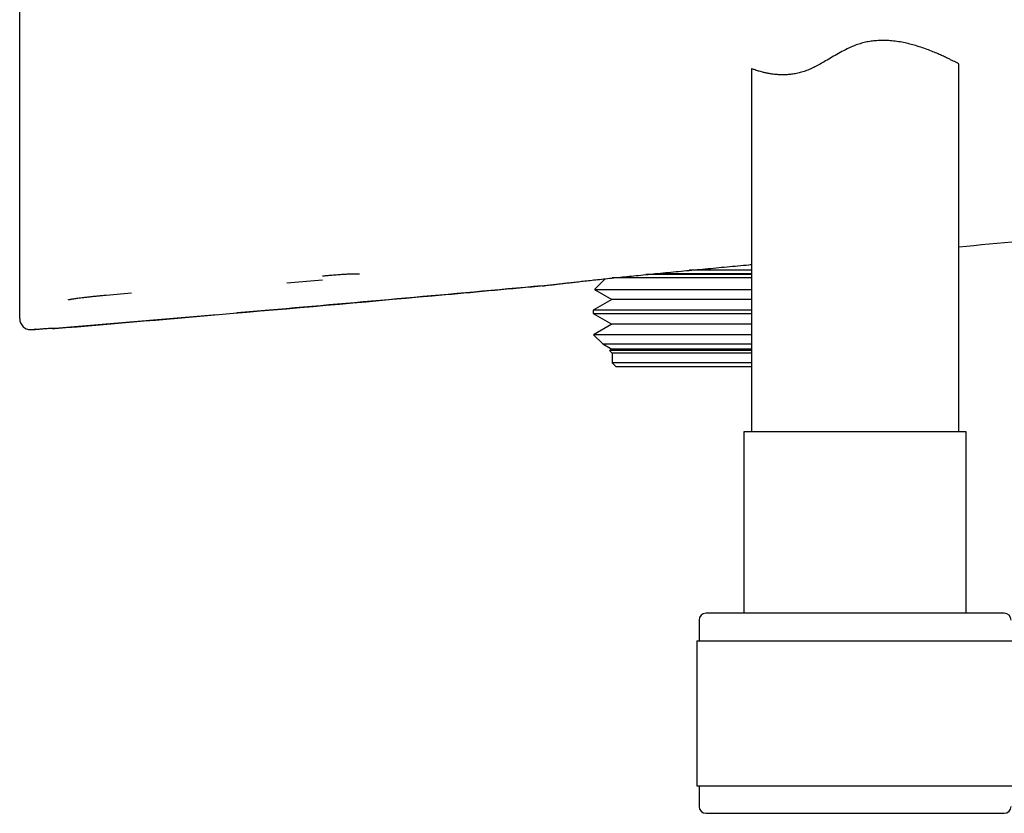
# Model space of a CAD drawing. Header units: millimetres. Extents: x 8 to 1894, y 12 to 2723.
# Tile 105 of 152: x 1385 to 1456, y 1523 to 1581. Entities that reach past the tile are written whole.
import ezdxf

# ---------------------------------------------------------------- set-up
doc = ezdxf.new("R2010")
doc.units = ezdxf.units.MM

msp = doc.modelspace()

# ---------------------------------------------------------------- linework, layer by layer
at = {"color": 7, "linetype": 'Continuous', "lineweight": 30}
for p, q in [((1452.764, 1550.798), (1452.764, 1577.471)), ((1437.764, 1577.109), (1437.764, 1550.798)), ((1436.764, 1562.203), (1430.113, 1562.203)), ((1430.782, 1562.269), (1437.764, 1562.269)), ((1436.764, 1562.508), (1433.24, 1562.508)), ((1437.764, 1562.508), (1436.764, 1562.508)), ((1437.764, 1562.203), (1436.764, 1562.203)), ((1406.69, 1561.8), (1404.098, 1561.569)), ((1427.156, 1561.9), (1426.384, 1561.128)), ((1436.764, 1561.955), (1427.678, 1561.955)), ((1437.764, 1561.955), (1436.764, 1561.955)), ((1391.018, 1560.706), (1392.866, 1560.866)), ((1426.384, 1561.128), (1427.64, 1560.403)), ((1426.384, 1561.128), (1437.764, 1561.128)), ((1427.64, 1560.403), (1426.287, 1559.622)), ((1436.764, 1560.403), (1427.64, 1560.403)), ((1437.764, 1560.403), (1436.764, 1560.403)), ((1426.287, 1559.622), (1426.287, 1559.385)), ((1436.764, 1559.622), (1426.287, 1559.622)), ((1426.287, 1559.385), (1427.64, 1558.603)), ((1426.287, 1559.385), (1437.764, 1559.385)), ((1437.764, 1559.622), (1436.764, 1559.622)), ((1384.764, 1559.009), (1384.764, 1559.156)), ((1399.039, 1559.294), (1387.307, 1558.283)), ((1385.631, 1558.212), (1385.806, 1558.227)), ((1385.918, 1558.236), (1385.806, 1558.227)), ((1387.307, 1558.289), (1387.307, 1558.286)), ((1387.307, 1558.283), (1387.307, 1558.286)), ((1427.64, 1558.603), (1426.328, 1557.845)), ((1436.764, 1558.603), (1427.64, 1558.603)), ((1437.764, 1558.603), (1436.764, 1558.603)), ((1426.328, 1557.845), (1427, 1557.173)), ((1436.764, 1557.845), (1426.328, 1557.845)), ((1437.764, 1557.845), (1436.764, 1557.845)), ((1427, 1557.173), (1427.64, 1556.803)), ((1427, 1557.173), (1437.764, 1557.173)), ((1427.64, 1556.803), (1427.469, 1556.704)), ((1427.469, 1556.704), (1427.664, 1556.508)), ((1436.764, 1556.704), (1427.469, 1556.704)), ((1436.764, 1556.803), (1427.64, 1556.803)), ((1427.664, 1556.508), (1427.664, 1555.808)), ((1436.764, 1556.508), (1427.664, 1556.508)), ((1437.764, 1556.803), (1436.764, 1556.803)), ((1437.764, 1556.704), (1436.764, 1556.704)), ((1437.764, 1556.508), (1436.764, 1556.508)), ((1427.664, 1555.808), (1427.964, 1555.508)), ((1436.764, 1555.808), (1427.664, 1555.808)), ((1437.764, 1555.808), (1436.764, 1555.808)), ((1436.764, 1555.508), (1427.964, 1555.508)), ((1437.764, 1555.508), (1436.764, 1555.508)), ((1437.214, 1550.798), (1437.214, 1537.675)), ((1453.314, 1550.798), (1437.214, 1550.798)), ((1453.314, 1537.675), (1453.314, 1550.798)), ((1456.064, 1537.675), (1434.464, 1537.675)), ((1433.964, 1537.175), (1433.964, 1535.675)), ((1433.789, 1535.675), (1433.789, 1525.175)), ((1433.789, 1535.675), (1456.739, 1535.675)), ((1433.789, 1525.175), (1456.739, 1525.175)), ((1433.964, 1525.175), (1433.964, 1523.675)), ((1434.464, 1523.175), (1456.064, 1523.175))]:
    msp.add_line(p, q, dxfattribs=at)
for centre, start, end in [((1434.464, 1537.175), 90, 180), ((1456.064, 1537.175), 0, 90), ((1434.464, 1523.675), 180, 270), ((1456.064, 1523.675), 270, 0)]:
    msp.add_arc(centre, 0.5, start, end, dxfattribs=at)
for points, knots in [([(1384.764, 1576.014), (1384.764, 1576.472), (1384.764, 1577.431), (1384.764, 1579.003), (1384.764, 1580.751), (1384.764, 1582.682), (1384.764, 1584.793), (1384.764, 1586.953), (1384.764, 1588.749), (1384.764, 1590.118), (1384.764, 1591.138), (1384.764, 1592.165), (1384.764, 1593.126), (1384.764, 1593.991), (1384.764, 1594.819), (1384.764, 1595.768), (1384.764, 1596.805), (1384.764, 1597.831), (1384.764, 1598.712), (1384.764, 1599.479), (1384.764, 1599.952), (1384.764, 1600.173)], [0, 0, 0, 0, 0.064176, 0.134289, 0.210409, 0.292588, 0.380868, 0.475284, 0.559367, 0.600283, 0.641347, 0.68256, 0.723923, 0.756379, 0.785911, 0.821609, 0.868301, 0.908043, 0.942407, 0.973057, 1, 1, 1, 1]), ([(1452.762, 1577.471), (1452.762, 1577.471), (1452.765, 1577.469), (1452.735, 1577.485), (1452.66, 1577.524), (1452.54, 1577.585), (1452.38, 1577.666), (1452.18, 1577.766), (1451.944, 1577.88), (1451.669, 1578.009), (1451.352, 1578.152), (1450.99, 1578.307), (1450.581, 1578.469), (1450.132, 1578.632), (1449.675, 1578.779), (1449.218, 1578.905), (1448.766, 1579.008), (1448.291, 1579.091), (1447.837, 1579.141), (1447.411, 1579.162), (1447.019, 1579.159), (1446.62, 1579.13), (1446.22, 1579.073), (1445.824, 1578.986), (1445.434, 1578.87), (1445.051, 1578.722), (1444.633, 1578.529), (1444.184, 1578.29), (1443.703, 1578.011), (1443.253, 1577.745), (1442.829, 1577.5), (1442.456, 1577.298), (1442.094, 1577.122), (1441.744, 1576.974), (1441.379, 1576.85), (1441.015, 1576.761), (1440.662, 1576.703), (1440.326, 1576.673), (1440.007, 1576.666), (1439.703, 1576.677), (1439.447, 1576.7), (1439.2, 1576.732), (1438.964, 1576.772), (1438.722, 1576.823), (1438.504, 1576.876), (1438.333, 1576.924), (1438.164, 1576.974), (1438.014, 1577.022), (1437.891, 1577.064), (1437.813, 1577.091), (1437.771, 1577.106), (1437.767, 1577.108), (1437.764, 1577.109)], [0, 0, 0, 0, 0.0066464, 0.0298804, 0.0533241, 0.0769357, 0.1009308, 0.1242199, 0.1476527, 0.1713673, 0.1952174, 0.220716, 0.2465297, 0.2725019, 0.2988038, 0.3204882, 0.3422881, 0.3642902, 0.3864566, 0.4030405, 0.4197216, 0.4365702, 0.4535471, 0.4701522, 0.4868935, 0.5038382, 0.5208986, 0.5438845, 0.5669785, 0.5903742, 0.6099817, 0.6296579, 0.6455152, 0.6633439, 0.6813144, 0.6995305, 0.7179084, 0.7356965, 0.7535946, 0.7716373, 0.7897636, 0.8024985, 0.8217683, 0.8411156, 0.860694, 0.8803494, 0.8935679, 0.9196492, 0.9428661, 0.9629283, 0.9830848, 1, 1, 1, 1]), ([(1384.764, 1561.841), (1384.764, 1561.876), (1384.764, 1561.945), (1384.764, 1562.054), (1384.764, 1562.165), (1384.764, 1562.279), (1384.764, 1562.396), (1384.764, 1562.51), (1384.764, 1562.622), (1384.764, 1562.731), (1384.764, 1562.816), (1384.764, 1562.877), (1384.764, 1562.91), (1384.764, 1562.945), (1384.764, 1562.984), (1384.764, 1563.028), (1384.764, 1563.074), (1384.764, 1563.122), (1384.764, 1563.227), (1384.764, 1563.395), (1384.764, 1563.642), (1384.764, 1563.904), (1384.764, 1564.172), (1384.764, 1564.444), (1384.764, 1564.647), (1384.764, 1564.783), (1384.764, 1564.846), (1384.764, 1564.911), (1384.764, 1564.975), (1384.764, 1565.041), (1384.764, 1565.107), (1384.764, 1565.298), (1384.764, 1565.629), (1384.764, 1566.133), (1384.764, 1566.673), (1384.764, 1567.161), (1384.764, 1567.576), (1384.764, 1567.903), (1384.764, 1568.24), (1384.764, 1568.588), (1384.764, 1568.946), (1384.764, 1569.442), (1384.764, 1570.098), (1384.764, 1570.944), (1384.764, 1571.845), (1384.764, 1572.803), (1384.764, 1573.817), (1384.764, 1574.884), (1384.764, 1575.636), (1384.764, 1576.014)], [0, 0, 0, 0, 0.030686, 0.060304, 0.088852, 0.116334, 0.142748, 0.168097, 0.189522, 0.210124, 0.229903, 0.235574, 0.241174, 0.246702, 0.252982, 0.260319, 0.267623, 0.274894, 0.282133, 0.314621, 0.346437, 0.377589, 0.408084, 0.434382, 0.460183, 0.465907, 0.471607, 0.477282, 0.482933, 0.488559, 0.494161, 0.499738, 0.536606, 0.572776, 0.608278, 0.643144, 0.661165, 0.679027, 0.696733, 0.714291, 0.731704, 0.74898, 0.784154, 0.819478, 0.855, 0.890767, 0.926827, 0.963223, 1, 1, 1, 1]), ([(1452.764, 1564.21), (1455.708, 1564.492), (1463.761, 1565.266), (1476.92, 1566.578), (1491.996, 1568.116), (1501.961, 1569.171), (1506.821, 1569.686)], [0, 0, 0, 0, 0.163276, 0.44672, 0.730163, 1, 1, 1, 1]), ([(1422.591, 1561.381), (1422.596, 1561.381), (1422.605, 1561.382), (1422.677, 1561.389), (1422.792, 1561.403), (1422.953, 1561.422), (1423.156, 1561.446), (1423.401, 1561.475), (1423.687, 1561.51), (1424.013, 1561.548), (1424.378, 1561.59), (1424.779, 1561.637), (1425.218, 1561.686), (1425.693, 1561.739), (1426.205, 1561.794), (1426.748, 1561.853), (1427.323, 1561.914), (1427.929, 1561.977), (1428.568, 1562.042), (1429.232, 1562.11), (1429.918, 1562.179), (1430.627, 1562.249), (1431.357, 1562.321), (1432.102, 1562.394), (1432.858, 1562.467), (1433.629, 1562.541), (1434.41, 1562.615), (1435.197, 1562.69), (1435.986, 1562.764), (1436.776, 1562.837), (1437.369, 1562.892), (1437.698, 1562.922), (1437.764, 1562.928)], [0, 0, 0, 0, 0.0344667, 0.0687315, 0.103081, 0.1378526, 0.1722581, 0.2062595, 0.2401724, 0.2745328, 0.308621, 0.3425855, 0.3765328, 0.41054, 0.4446668, 0.4789655, 0.5124815, 0.546459, 0.5809611, 0.6153057, 0.6492479, 0.6835079, 0.718168, 0.752354, 0.7865141, 0.8207434, 0.855162, 0.8894228, 0.9234631, 0.9573944, 0.9913952, 1, 1, 1, 1]), ([(1406.69, 1562.107), (1406.787, 1562.116), (1406.973, 1562.134), (1407.236, 1562.156), (1407.47, 1562.175), (1407.692, 1562.192), (1407.895, 1562.207), (1408.072, 1562.219), (1408.211, 1562.228), (1408.326, 1562.236), (1408.445, 1562.242), (1408.577, 1562.247), (1408.725, 1562.251), (1408.895, 1562.253), (1409.065, 1562.254), (1409.211, 1562.252), (1409.3, 1562.249), (1409.346, 1562.246), (1409.365, 1562.244), (1409.361, 1562.246), (1409.36, 1562.246)], [0, 0, 0, 0, 0.0787, 0.15055, 0.215566, 0.273731, 0.34059, 0.395241, 0.437716, 0.474472, 0.513663, 0.560094, 0.613906, 0.675256, 0.756052, 0.837087, 0.918149, 0.958509, 0.995069, 1, 1, 1, 1]), ([(1384.764, 1561.23), (1384.764, 1561.279), (1384.764, 1561.377), (1384.764, 1561.529), (1384.764, 1561.682), (1384.764, 1561.788), (1384.764, 1561.841)], [0, 0, 0, 0, 0.280001, 0.560004, 0.780004, 1, 1, 1, 1]), ([(1384.764, 1559.156), (1384.764, 1559.243), (1384.764, 1559.416), (1384.764, 1559.725), (1384.764, 1560.017), (1384.764, 1560.271), (1384.764, 1560.473), (1384.764, 1560.696), (1384.764, 1560.943), (1384.764, 1561.135), (1384.764, 1561.23)], [0, 0, 0, 0, 0.186669, 0.373333, 0.559994, 0.647991, 0.735989, 0.823988, 0.911991, 1, 1, 1, 1]), ([(1387.307, 1558.288), (1391.622, 1558.656), (1401.053, 1559.46), (1412.865, 1560.5), (1420.36, 1561.184), (1422.742, 1561.402)], [0, 0, 0, 0, 0.365298, 0.79824, 1, 1, 1, 1]), ([(1422.591, 1561.381), (1419.299, 1561.084), (1412.714, 1560.49), (1405.349, 1559.836), (1401.276, 1559.486), (1400.497, 1559.419)], [0, 0, 0, 0, 0.44712, 0.894241, 1, 1, 1, 1]), ([(1388.302, 1560.384), (1388.301, 1560.383), (1388.298, 1560.382), (1388.316, 1560.386), (1388.336, 1560.39), (1388.36, 1560.395), (1388.383, 1560.4), (1388.411, 1560.406), (1388.444, 1560.412), (1388.492, 1560.421), (1388.557, 1560.433), (1388.643, 1560.447), (1388.755, 1560.465), (1388.896, 1560.485), (1389.072, 1560.509), (1389.287, 1560.536), (1389.546, 1560.567), (1389.821, 1560.597), (1390.104, 1560.627), (1390.387, 1560.655), (1390.694, 1560.684), (1390.908, 1560.703), (1391.018, 1560.712)], [0, 0, 0, 0, 0.008596, 0.039398, 0.070778, 0.095212, 0.112659, 0.126082, 0.145077, 0.173592, 0.209891, 0.253947, 0.305731, 0.365209, 0.432362, 0.507208, 0.589836, 0.680341, 0.75345, 0.831057, 0.913204, 1, 1, 1, 1]), ([(1384.764, 1559.009), (1384.767, 1558.958), (1384.773, 1558.853), (1384.822, 1558.697), (1384.904, 1558.547), (1385.019, 1558.416), (1385.159, 1558.312), (1385.315, 1558.243), (1385.475, 1558.208), (1385.58, 1558.211), (1385.631, 1558.212)], [0, 0, 0, 0, 0.11558, 0.238872, 0.3679, 0.5, 0.6321, 0.761128, 0.88442, 1, 1, 1, 1]), ([(1385.806, 1558.227), (1385.906, 1558.235), (1386.104, 1558.252), (1386.387, 1558.274), (1386.643, 1558.293), (1386.868, 1558.308), (1387.054, 1558.32), (1387.195, 1558.328), (1387.289, 1558.331), (1387.3, 1558.329), (1387.306, 1558.328)], [0, 0, 0, 0, 0.127787, 0.252749, 0.376357, 0.49945, 0.622557, 0.746255, 0.871511, 1, 1, 1, 1]), ([(1387.072, 1558.321), (1387.078, 1558.318), (1387.115, 1558.301), (1387.194, 1558.282), (1387.266, 1558.283), (1387.307, 1558.283)], [0, 0, 0, 0, 0.092791, 0.498302, 1, 1, 1, 1])]:
    msp.add_open_spline(points, degree=3, knots=knots, dxfattribs=at)

doc.saveas('drawing.dxf')
